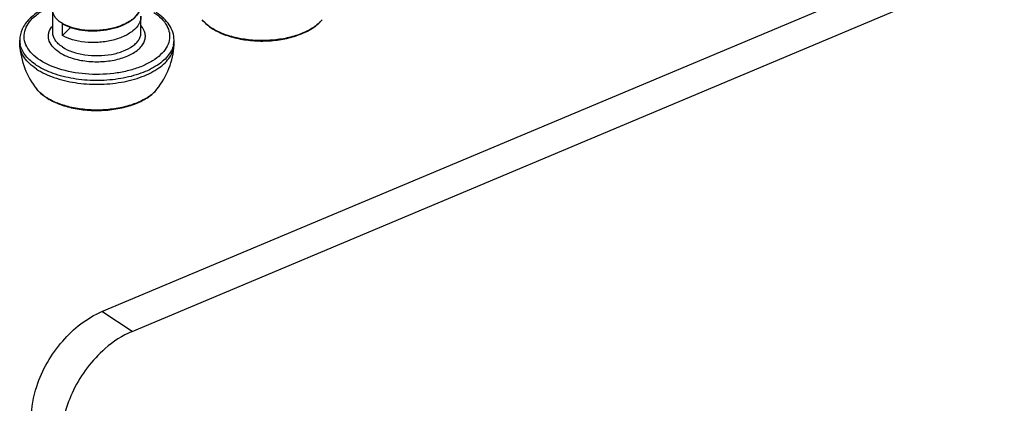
# Model space of a CAD drawing. Header units: millimetres. Extents: x 0 to 4620, y -1280 to 3267.
# Tile 30 of 103: x 2846 to 2901, y 1967 to 1989. Entities that reach past the tile are written whole.
import ezdxf

# ---------------------------------------------------------------- set-up
doc = ezdxf.new("R2010")
doc.units = ezdxf.units.MM
doc.header["$LTSCALE"] = 254.1
doc.layers.get('0').update_dxf_attribs({"linetype": 'CONTINUOUS'})

msp = doc.modelspace()

# ---------------------------------------------------------------- linework, layer by layer
at = {"color": 6, "linetype": 'Continuous'}
for p, q in [((2850.212, 1972.301), (3180.63, 2111.323)), ((2851.925, 1971.178), (3182.344, 2110.2)), ((2851.925, 1971.178), (2850.212, 1972.301))]:
    msp.add_line(p, q, dxfattribs=at)
at = {"color": 7, "linetype": 'Continuous'}
for p, q in [((2847.428, 1988.126), (2847.428, 1989.384)), ((2852.428, 1988.126), (2852.428, 1989.044)), ((2847.977, 1987.956), (2847.977, 1988.619)), ((2847.977, 1987.956), (2848.44, 1988.414)), ((2845.553, 1987.488), (2845.553, 1987.7)), ((2845.555, 1987.42), (2845.553, 1987.488)), ((2854.301, 1987.42), (2854.303, 1987.488)), ((2854.303, 1987.488), (2854.303, 1987.7))]:
    msp.add_line(p, q, dxfattribs=at)
for centre, radius, start, end in [((2848.956, 1990.308), 1.937, 239.6211, 239.8527), ((2861.089, 1990.19), 2.094, 313.2478, 313.8878), ((2861.176, 1990.101), 1.97, 313.8593, 317.3306), ((2861.318, 1989.97), 1.777, 317.3303, 321.025), ((2858.034, 1990.882), 2.972, 236.7557, 237.4582), ((2846.77, 1987.701), 1.218, 180.0201, 188.3705), ((2849.928, 1987.666), 4.38, 183.2178, 218.9457), ((2846.791, 1987.704), 1.239, 188.3631, 189.8454), ((2846.812, 1987.707), 1.26, 189.8505, 192.8762), ((2849.928, 1987.666), 4.38, 321.0543, 356.7822), ((2853.043, 1987.707), 1.26, 347.1105, 350.1441), ((2853.081, 1987.701), 1.222, 350.1356, 359.9672), ((2851.724, 1986.25), 2.094, 313.2478, 313.8878), ((2851.811, 1986.161), 1.97, 313.8593, 317.3306), ((2851.953, 1986.03), 1.777, 317.3303, 321.025), ((2848.669, 1986.942), 2.972, 236.7557, 237.4582)]:
    msp.add_arc(centre, radius, start, end, dxfattribs=at)
for points, knots in [([(2847.52, 1989.726), (2847.243, 1989.627), (2846.733, 1989.398), (2846.094, 1988.93), (2845.661, 1988.359), (2845.553, 1987.913), (2845.553, 1987.7)], [0, 0, 0, 0, 0.295565, 0.556561, 0.787035, 1, 1, 1, 1]), ([(2846.708, 1986.559), (2846.546, 1986.665), (2846.258, 1986.891), (2845.939, 1987.303), (2845.784, 1987.753), (2845.813, 1988.216), (2846.022, 1988.656), (2846.388, 1989.054), (2846.89, 1989.4), (2847.283, 1989.581), (2847.496, 1989.663)], [0, 0, 0, 0, 0.136425, 0.255286, 0.361475, 0.463996, 0.573341, 0.697359, 0.839597, 1, 1, 1, 1]), ([(2852.427, 1989.708), (2852.426, 1989.634), (2852.402, 1989.484), (2852.27, 1989.186), (2851.946, 1988.845), (2851.404, 1988.538), (2850.736, 1988.326), (2849.998, 1988.225), (2849.255, 1988.24), (2848.573, 1988.367), (2848.16, 1988.53), (2847.983, 1988.632)], [0, 0, 0, 0, 0.042703, 0.087601, 0.189173, 0.310439, 0.448543, 0.59607, 0.743456, 0.880867, 1, 1, 1, 1]), ([(2853.147, 1989.268), (2853.305, 1989.164), (2853.586, 1988.944), (2853.901, 1988.546), (2854.064, 1988.111), (2854.053, 1987.662), (2853.871, 1987.231), (2853.539, 1986.837), (2853.073, 1986.491), (2852.493, 1986.199), (2851.817, 1985.972), (2850.807, 1985.763), (2849.488, 1985.707), (2847.995, 1985.94), (2847.084, 1986.312), (2846.708, 1986.559)], [0, 0, 0, 0, 0.056138, 0.105229, 0.149101, 0.191161, 0.235507, 0.285382, 0.342411, 0.40679, 0.477703, 0.553663, 0.712606, 0.866644, 1, 1, 1, 1]), ([(2847.977, 1988.636), (2847.894, 1988.685), (2847.745, 1988.787), (2847.567, 1988.971), (2847.454, 1989.172), (2847.428, 1989.316), (2847.428, 1989.384)], [0, 0, 0, 0, 0.29699, 0.557561, 0.787708, 1, 1, 1, 1]), ([(2847.977, 1988.619), (2848.135, 1988.526), (2848.503, 1988.374), (2849.113, 1988.243), (2849.784, 1988.204), (2850.465, 1988.261), (2851.11, 1988.415), (2851.795, 1988.706), (2852.232, 1989.077), (2852.358, 1989.374)], [0, 0, 0, 0, 0.114666, 0.246149, 0.388063, 0.53262, 0.671864, 0.798881, 1, 1, 1, 1]), ([(2852.428, 1989.044), (2852.428, 1988.97), (2852.407, 1988.819), (2852.279, 1988.518), (2851.957, 1988.172), (2851.415, 1987.861), (2850.744, 1987.647), (2850.003, 1987.544), (2849.255, 1987.559), (2848.568, 1987.687), (2848.153, 1987.852), (2847.977, 1987.956)], [0, 0, 0, 0, 0.042695, 0.087469, 0.188679, 0.309733, 0.447871, 0.595618, 0.743285, 0.880884, 1, 1, 1, 1]), ([(2854.303, 1987.7), (2854.303, 1987.848), (2854.253, 1988.151), (2854.041, 1988.573), (2853.71, 1988.953), (2853.435, 1989.165), (2853.284, 1989.264)], [0, 0, 0, 0, 0.228344, 0.465942, 0.721136, 1, 1, 1, 1]), ([(2847.781, 1987.01), (2847.638, 1987.104), (2847.39, 1987.308), (2847.199, 1987.655), (2847.169, 1987.934), (2847.214, 1988.213), (2847.33, 1988.402), (2847.426, 1988.513)], [0, 0, 0, 0, 0.289092, 0.530326, 0.642271, 0.754784, 1, 1, 1, 1]), ([(2848.335, 1986.736), (2848.595, 1986.639), (2849.157, 1986.501), (2850.027, 1986.445), (2850.888, 1986.534), (2851.653, 1986.757), (2852.181, 1987.055), (2852.475, 1987.351), (2852.616, 1987.58), (2852.685, 1987.821), (2852.672, 1988.156), (2852.54, 1988.386), (2852.428, 1988.514)], [0, 0, 0, 0, 0.147199, 0.304942, 0.46131, 0.604667, 0.726301, 0.778167, 0.824707, 0.867612, 0.909438, 1, 1, 1, 1]), ([(2855.886, 1988.853), (2855.923, 1988.808), (2856.085, 1988.626), (2856.277, 1988.473), (2856.433, 1988.371)], [0, 0, 0, 0, 0.237677, 1, 1, 1, 1]), ([(2856.405, 1988.397), (2856.353, 1988.431), (2856.164, 1988.563), (2855.992, 1988.721), (2855.886, 1988.853)], [0, 0, 0, 0, 0.267879, 1, 1, 1, 1]), ([(2856.433, 1988.371), (2856.648, 1988.23), (2857.142, 1987.988), (2857.964, 1987.754), (2858.864, 1987.636), (2859.791, 1987.64), (2860.687, 1987.767), (2861.501, 1988.01), (2862.188, 1988.359), (2862.558, 1988.678), (2862.699, 1988.853)], [0, 0, 0, 0, 0.115578, 0.243927, 0.380926, 0.520818, 0.657355, 0.784862, 0.899379, 1, 1, 1, 1]), ([(2862.524, 1988.665), (2862.366, 1988.516), (2861.977, 1988.247), (2861.288, 1987.953), (2860.488, 1987.753), (2859.333, 1987.626), (2858.166, 1987.713), (2857.105, 1988.021), (2856.639, 1988.247), (2856.435, 1988.377)], [0, 0, 0, 0, 0.101439, 0.218403, 0.347954, 0.485363, 0.760251, 0.886907, 1, 1, 1, 1]), ([(2847.977, 1987.305), (2847.893, 1987.359), (2847.743, 1987.475), (2847.565, 1987.677), (2847.454, 1987.896), (2847.428, 1988.051), (2847.428, 1988.126)], [0, 0, 0, 0, 0.290599, 0.549507, 0.782302, 1, 1, 1, 1]), ([(2847.977, 1987.305), (2848.152, 1987.19), (2848.564, 1987.001), (2849.252, 1986.841), (2850, 1986.793), (2850.741, 1986.863), (2851.411, 1987.044), (2851.884, 1987.286), (2852.165, 1987.528), (2852.314, 1987.717), (2852.406, 1987.917), (2852.428, 1988.058), (2852.428, 1988.126)], [0, 0, 0, 0, 0.123265, 0.263943, 0.413703, 0.562481, 0.700389, 0.819666, 0.871274, 0.917716, 0.960028, 1, 1, 1, 1]), ([(2846.513, 1986.051), (2846.374, 1986.142), (2846.121, 1986.335), (2845.817, 1986.673), (2845.618, 1987.036), (2845.562, 1987.294), (2845.555, 1987.42)], [0, 0, 0, 0, 0.289447, 0.548623, 0.782319, 1, 1, 1, 1]), ([(2846.513, 1986.264), (2846.283, 1986.415), (2845.887, 1986.741), (2845.635, 1987.203), (2845.584, 1987.427)], [0, 0, 0, 0, 0.545378, 1, 1, 1, 1]), ([(2854.271, 1987.426), (2854.245, 1987.312), (2854.157, 1987.08), (2853.937, 1986.76), (2853.632, 1986.462), (2853.099, 1986.087), (2852.26, 1985.719), (2851.109, 1985.455), (2849.862, 1985.371), (2848.62, 1985.475), (2847.484, 1985.756), (2846.804, 1986.073), (2846.513, 1986.264)], [0, 0, 0, 0, 0.040774, 0.085021, 0.133862, 0.187796, 0.31034, 0.448844, 0.595814, 0.742305, 0.879447, 1, 1, 1, 1]), ([(2846.513, 1986.051), (2846.816, 1985.853), (2847.528, 1985.526), (2848.714, 1985.245), (2850.007, 1985.156), (2851.292, 1985.269), (2852.459, 1985.572), (2853.29, 1985.982), (2853.794, 1986.393), (2854.066, 1986.715), (2854.244, 1987.059), (2854.294, 1987.302), (2854.301, 1987.42)], [0, 0, 0, 0, 0.122599, 0.262415, 0.411388, 0.559758, 0.697868, 0.818004, 0.870195, 0.917211, 0.95994, 1, 1, 1, 1]), ([(2847.781, 1987.01), (2847.822, 1986.983), (2847.998, 1986.876), (2848.187, 1986.791), (2848.335, 1986.736)], [0, 0, 0, 0, 0.23562, 1, 1, 1, 1]), ([(2846.521, 1984.912), (2846.558, 1984.867), (2846.719, 1984.685), (2846.912, 1984.532), (2847.067, 1984.431)], [0, 0, 0, 0, 0.237677, 1, 1, 1, 1]), ([(2847.04, 1984.457), (2846.988, 1984.491), (2846.799, 1984.623), (2846.627, 1984.781), (2846.521, 1984.912)], [0, 0, 0, 0, 0.267879, 1, 1, 1, 1]), ([(2847.067, 1984.431), (2847.283, 1984.289), (2847.777, 1984.047), (2848.598, 1983.813), (2849.499, 1983.695), (2850.425, 1983.7), (2851.322, 1983.827), (2852.136, 1984.07), (2852.823, 1984.418), (2853.193, 1984.738), (2853.334, 1984.912)], [0, 0, 0, 0, 0.115578, 0.243927, 0.380926, 0.520818, 0.657355, 0.784862, 0.899379, 1, 1, 1, 1]), ([(2853.159, 1984.724), (2853.001, 1984.576), (2852.611, 1984.307), (2851.923, 1984.013), (2851.123, 1983.813), (2849.968, 1983.686), (2848.801, 1983.772), (2847.74, 1984.081), (2847.274, 1984.307), (2847.07, 1984.437)], [0, 0, 0, 0, 0.101439, 0.218403, 0.347954, 0.485363, 0.760251, 0.886907, 1, 1, 1, 1])]:
    msp.add_open_spline(points, degree=3, knots=knots, dxfattribs=at)
at = {"color": 6, "linetype": 'Continuous'}
for points, knots in [([(2846.216, 1966.263), (2846.216, 1966.87), (2846.518, 1968.467), (2847.807, 1970.696), (2849.359, 1971.942), (2850.212, 1972.301)], [0, 0, 0, 0, 0.240755, 0.632845, 1, 1, 1, 1]), ([(2851.925, 1971.178), (2851.368, 1970.944), (2850.017, 1970.044), (2848.47, 1967.985), (2847.929, 1966.069), (2847.929, 1965.14)], [0, 0, 0, 0, 0.239773, 0.631576, 1, 1, 1, 1])]:
    msp.add_open_spline(points, degree=3, knots=knots, dxfattribs=at)

doc.saveas('drawing.dxf')
